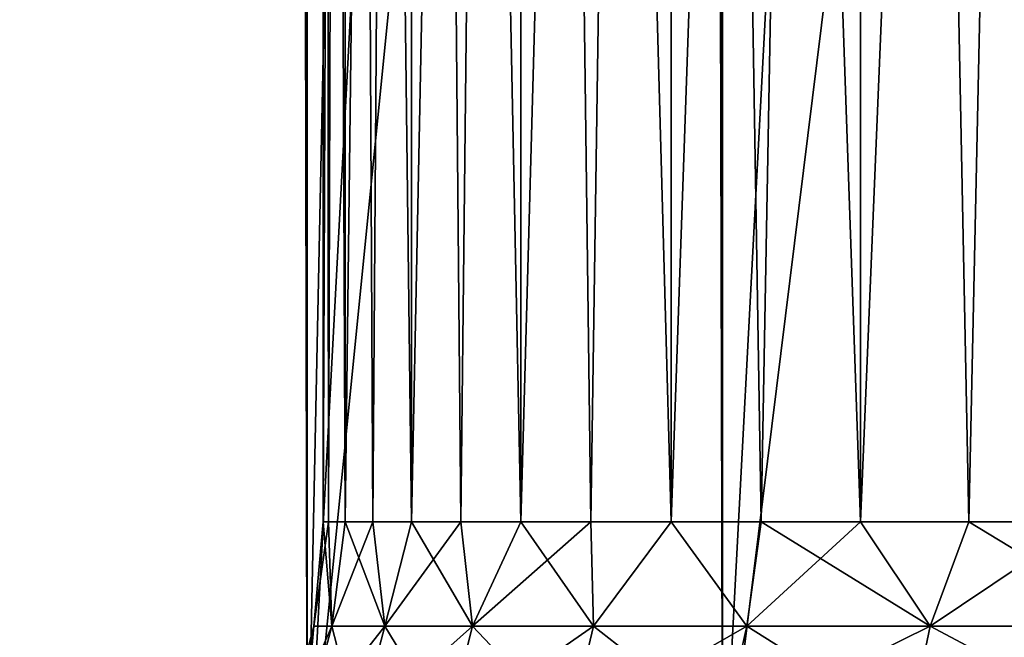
# Model space of a CAD drawing. Extents: x -265 to 265, y 0 to 607.
# Tile 4 of 256: x -260.3 to -257.05, y 1.62 to 3.66. Entities that reach past the tile are written whole.
import ezdxf

# ---------------------------------------------------------------- set-up
doc = ezdxf.new("R2010")
doc.units = 0
doc.header["$LTSCALE"] = 26.699852
for name, color, linetype in [('43', 7, 'CONTINUOUS'), ('44', 7, 'CONTINUOUS'), ('68', 7, 'CONTINUOUS'), ('69', 7, 'CONTINUOUS'), ('70', 7, 'CONTINUOUS'), ('71', 7, 'CONTINUOUS')]:
    doc.layers.add(name, color=color, linetype=linetype)

msp = doc.modelspace()

# ---------------------------------------------------------------- linework, layer by layer
at = {"layer": '43', "color": 7, "linetype": 'CONTINUOUS'}
for points in [[(-260.6066, 1, 10.6066), (-259.3523, 1, 11.7275), (-260.6066, 599, 10.6066), (-260.6066, 1, 10.6066)], [(-260.6066, 599, 10.6066), (-259.3523, 1, 11.7275), (-259.3523, 599, 11.7275), (-260.6066, 599, 10.6066)], [(-259.3523, 1, 11.7275), (-257.9805, 1, 12.7009), (-259.3523, 599, 11.7275), (-259.3523, 1, 11.7275)], [(-259.3523, 599, 11.7275), (-257.9805, 1, 12.7009), (-257.9805, 599, 12.7009), (-259.3523, 599, 11.7275)], [(-257.9805, 1, 12.7009), (-256.5083, 1, 13.5145), (-257.9805, 599, 12.7009), (-257.9805, 1, 12.7009)], [(-257.9805, 599, 12.7009), (-256.5083, 1, 13.5145), (-256.5083, 599, 13.5145), (-257.9805, 599, 12.7009)]]:
    msp.add_3dface(points, dxfattribs=at)
at = {"layer": '44', "color": 7, "linetype": 'CONTINUOUS'}
for points in [[(-260.6066, 1, -10.6066), (-260.6066, 599, -10.6066), (-259.75, 580, -11.399), (-260.6066, 1, -10.6066)], [(-260.6066, 1, -10.6066), (-259.75, 580, -11.399), (-259.75, 20, -11.399), (-260.6066, 1, -10.6066)], [(-259.7088, 19.1049, -11.4341), (-260.6066, 1, -10.6066), (-259.75, 20, -11.399), (-259.7088, 19.1049, -11.4341)], [(-259.5823, 18.1994, -11.5404), (-260.6066, 1, -10.6066), (-259.7088, 19.1049, -11.4341), (-259.5823, 18.1994, -11.5404)], [(-259.3615, 17.2751, -11.7202), (-260.6066, 1, -10.6066), (-259.5823, 18.1994, -11.5404), (-259.3615, 17.2751, -11.7202)], [(-259.3523, 1, -11.7275), (-260.6066, 1, -10.6066), (-259.3615, 17.2751, -11.7202), (-259.3523, 1, -11.7275)], [(-259.0334, 16.3313, -11.9748), (-259.3523, 1, -11.7275), (-259.3615, 17.2751, -11.7202), (-259.0334, 16.3313, -11.9748)], [(-258.585, 15.3782, -12.3003), (-259.3523, 1, -11.7275), (-259.0334, 16.3313, -11.9748), (-258.585, 15.3782, -12.3003)], [(-258.0097, 14.4405, -12.6825), (-259.3523, 1, -11.7275), (-258.585, 15.3782, -12.3003), (-258.0097, 14.4405, -12.6825)], [(-257.9805, 1, -12.7009), (-259.3523, 1, -11.7275), (-258.0097, 14.4405, -12.6825), (-257.9805, 1, -12.7009)], [(-257.3159, 13.5548, -13.095), (-257.9805, 1, -12.7009), (-258.0097, 14.4405, -12.6825), (-257.3159, 13.5548, -13.095)], [(-256.5251, 12.7553, -13.5064), (-257.9805, 1, -12.7009), (-257.3159, 13.5548, -13.095), (-256.5251, 12.7553, -13.5064)], [(-256.5083, 1, -13.5145), (-257.9805, 1, -12.7009), (-256.5251, 12.7553, -13.5064), (-256.5083, 1, -13.5145)]]:
    msp.add_3dface(points, dxfattribs=at)
at = {"layer": '68', "color": 7, "linetype": 'CONTINUOUS'}
for points in [[(-259.3, 20), (-259.2267, 20, 1.1656), (-259.3, 2), (-259.3, 20)], [(-259.3, 2), (-259.2267, 20, 1.1656), (-259.2816, 2, 0.584), (-259.3, 2)], [(-259.2816, 2, 0.584), (-259.2267, 20, 1.1656), (-259.2267, 2, 1.1656), (-259.2816, 2, 0.584)], [(-259.2267, 20, 1.1656), (-259.0078, 20, 2.3128), (-259.2267, 2, 1.1656), (-259.2267, 20, 1.1656)], [(-259.2267, 2, 1.1656), (-259.0078, 20, 2.3128), (-259.1353, 2, 1.7426), (-259.2267, 2, 1.1656)], [(-259.1353, 2, 1.7426), (-259.0078, 20, 2.3128), (-259.0078, 2, 2.3128), (-259.1353, 2, 1.7426)], [(-259.0078, 20, 2.3128), (-258.6469, 20, 3.4236), (-259.0078, 2, 2.3128), (-259.0078, 20, 2.3128)], [(-259.0078, 2, 2.3128), (-258.6469, 20, 3.4236), (-258.8448, 2, 2.8739), (-259.0078, 2, 2.3128)], [(-258.8448, 2, 2.8739), (-258.6469, 20, 3.4236), (-258.6469, 2, 3.4236), (-258.8448, 2, 2.8739)], [(-258.6469, 20, 3.4236), (-258.1497, 20, 4.4803), (-258.6469, 2, 3.4236), (-258.6469, 20, 3.4236)], [(-258.6469, 2, 3.4236), (-258.1497, 20, 4.4803), (-258.4149, 2, 3.9597), (-258.6469, 2, 3.4236)], [(-258.4149, 2, 3.9597), (-258.1497, 20, 4.4803), (-258.1497, 2, 4.4803), (-258.4149, 2, 3.9597)], [(-258.1497, 20, 4.4803), (-257.5239, 20, 5.4664), (-258.1497, 2, 4.4803), (-258.1497, 20, 4.4803)], [(-258.1497, 2, 4.4803), (-257.5239, 20, 5.4664), (-257.8522, 2, 4.9832), (-258.1497, 2, 4.4803)], [(-257.8522, 2, 4.9832), (-257.5239, 20, 5.4664), (-257.5239, 2, 5.4664), (-257.8522, 2, 4.9832)], [(-257.5239, 20, 5.4664), (-256.7794, 20, 6.3663), (-257.5239, 2, 5.4664), (-257.5239, 20, 5.4664)], [(-257.5239, 2, 5.4664), (-256.7794, 20, 6.3663), (-257.1658, 2, 5.928), (-257.5239, 2, 5.4664)], [(-257.1658, 2, 5.928), (-256.7794, 20, 6.3663), (-256.7794, 2, 6.3663), (-257.1658, 2, 5.928)]]:
    msp.add_3dface(points, dxfattribs=at)
at = {"layer": '69', "color": 7, "linetype": 'CONTINUOUS'}
for points in [[(-259.2267, 20, -1.1656), (-259.3, 20), (-259.2267, 2, -1.1656), (-259.2267, 20, -1.1656)], [(-259.3, 20), (-259.3, 2), (-259.2816, 2, -0.584), (-259.3, 20)], [(-259.2267, 2, -1.1656), (-259.3, 20), (-259.2816, 2, -0.584), (-259.2267, 2, -1.1656)], [(-259.0078, 20, -2.3128), (-259.2267, 20, -1.1656), (-259.0078, 2, -2.3128), (-259.0078, 20, -2.3128)], [(-259.0078, 2, -2.3128), (-259.2267, 20, -1.1656), (-259.1353, 2, -1.7426), (-259.0078, 2, -2.3128)], [(-259.1353, 2, -1.7426), (-259.2267, 20, -1.1656), (-259.2267, 2, -1.1656), (-259.1353, 2, -1.7426)], [(-258.6469, 20, -3.4236), (-259.0078, 20, -2.3128), (-258.6469, 2, -3.4236), (-258.6469, 20, -3.4236)], [(-258.6469, 2, -3.4236), (-259.0078, 20, -2.3128), (-258.8448, 2, -2.8739), (-258.6469, 2, -3.4236)], [(-258.8448, 2, -2.8739), (-259.0078, 20, -2.3128), (-259.0078, 2, -2.3128), (-258.8448, 2, -2.8739)], [(-258.1497, 20, -4.4803), (-258.6469, 20, -3.4236), (-258.1497, 2, -4.4803), (-258.1497, 20, -4.4803)], [(-258.1497, 2, -4.4803), (-258.6469, 20, -3.4236), (-258.4149, 2, -3.9597), (-258.1497, 2, -4.4803)], [(-258.4149, 2, -3.9597), (-258.6469, 20, -3.4236), (-258.6469, 2, -3.4236), (-258.4149, 2, -3.9597)], [(-257.5239, 20, -5.4664), (-258.1497, 20, -4.4803), (-257.5239, 2, -5.4664), (-257.5239, 20, -5.4664)], [(-257.5239, 2, -5.4664), (-258.1497, 20, -4.4803), (-257.8522, 2, -4.9832), (-257.5239, 2, -5.4664)], [(-257.8522, 2, -4.9832), (-258.1497, 20, -4.4803), (-258.1497, 2, -4.4803), (-257.8522, 2, -4.9832)], [(-256.7794, 20, -6.3663), (-257.5239, 20, -5.4664), (-256.7794, 2, -6.3663), (-256.7794, 20, -6.3663)], [(-256.7794, 2, -6.3663), (-257.5239, 20, -5.4664), (-257.1658, 2, -5.928), (-256.7794, 2, -6.3663)], [(-257.1658, 2, -5.928), (-257.5239, 20, -5.4664), (-257.5239, 2, -5.4664), (-257.1658, 2, -5.928)]]:
    msp.add_3dface(points, dxfattribs=at)
at = {"layer": '70', "color": 7, "linetype": 'CONTINUOUS'}
for points in [[(-259.3, 2), (-259.33, 1.6551), (-259.2713, 1.6551, -1.0446), (-259.3, 2)], [(-259.2816, 2, -0.584), (-259.3, 2), (-259.2713, 1.6551, -1.0446), (-259.2816, 2, -0.584)], [(-259.2267, 2, -1.1656), (-259.2816, 2, -0.584), (-259.2713, 1.6551, -1.0446), (-259.2267, 2, -1.1656)], [(-259.2267, 2, -1.1656), (-259.2713, 1.6551, -1.0446), (-259.096, 1.6551, -2.0761), (-259.2267, 2, -1.1656)], [(-259.1353, 2, -1.7426), (-259.2267, 2, -1.1656), (-259.096, 1.6551, -2.0761), (-259.1353, 2, -1.7426)], [(-259.0078, 2, -2.3128), (-259.1353, 2, -1.7426), (-259.096, 1.6551, -2.0761), (-259.0078, 2, -2.3128)], [(-259.0078, 2, -2.3128), (-259.096, 1.6551, -2.0761), (-258.8064, 1.6551, -3.0815), (-259.0078, 2, -2.3128)], [(-258.8448, 2, -2.8739), (-259.0078, 2, -2.3128), (-258.8064, 1.6551, -3.0815), (-258.8448, 2, -2.8739)], [(-258.6469, 2, -3.4236), (-258.8448, 2, -2.8739), (-258.8064, 1.6551, -3.0815), (-258.6469, 2, -3.4236)], [(-258.6469, 2, -3.4236), (-258.8064, 1.6551, -3.0815), (-258.406, 1.6551, -4.0481), (-258.6469, 2, -3.4236)], [(-258.4149, 2, -3.9597), (-258.6469, 2, -3.4236), (-258.406, 1.6551, -4.0481), (-258.4149, 2, -3.9597)], [(-258.1497, 2, -4.4803), (-258.4149, 2, -3.9597), (-258.406, 1.6551, -4.0481), (-258.1497, 2, -4.4803)], [(-258.1497, 2, -4.4803), (-258.406, 1.6551, -4.0481), (-257.8999, 1.6551, -4.9638), (-258.1497, 2, -4.4803)], [(-257.8522, 2, -4.9832), (-258.1497, 2, -4.4803), (-257.8999, 1.6551, -4.9638), (-257.8522, 2, -4.9832)], [(-257.8522, 2, -4.9832), (-257.8999, 1.6551, -4.9638), (-257.2945, 1.6551, -5.8171), (-257.8522, 2, -4.9832)], [(-257.5239, 2, -5.4664), (-257.8522, 2, -4.9832), (-257.2945, 1.6551, -5.8171), (-257.5239, 2, -5.4664)], [(-257.1658, 2, -5.928), (-257.5239, 2, -5.4664), (-257.2945, 1.6551, -5.8171), (-257.1658, 2, -5.928)], [(-257.1658, 2, -5.928), (-257.2945, 1.6551, -5.8171), (-256.5973, 1.6551, -6.5973), (-257.1658, 2, -5.928)], [(-256.7794, 2, -6.3663), (-257.1658, 2, -5.928), (-256.5973, 1.6551, -6.5973), (-256.7794, 2, -6.3663)], [(-259.4199, 1.3179), (-259.3607, 1.3179, -1.0547), (-259.33, 1.6551), (-259.4199, 1.3179)], [(-259.3607, 1.3179, -1.0547), (-259.1837, 1.3179, -2.0961), (-259.2713, 1.6551, -1.0446), (-259.3607, 1.3179, -1.0547)], [(-259.33, 1.6551), (-259.3607, 1.3179, -1.0547), (-259.2713, 1.6551, -1.0446), (-259.33, 1.6551)], [(-259.2713, 1.6551, -1.0446), (-259.1837, 1.3179, -2.0961), (-259.096, 1.6551, -2.0761), (-259.2713, 1.6551, -1.0446)], [(-259.1837, 1.3179, -2.0961), (-258.8913, 1.3179, -3.1112), (-259.096, 1.6551, -2.0761), (-259.1837, 1.3179, -2.0961)], [(-259.096, 1.6551, -2.0761), (-258.8913, 1.3179, -3.1112), (-258.8064, 1.6551, -3.0815), (-259.096, 1.6551, -2.0761)], [(-258.8913, 1.3179, -3.1112), (-258.487, 1.3179, -4.0871), (-258.8064, 1.6551, -3.0815), (-258.8913, 1.3179, -3.1112)], [(-258.8064, 1.6551, -3.0815), (-258.487, 1.3179, -4.0871), (-258.406, 1.6551, -4.0481), (-258.8064, 1.6551, -3.0815)], [(-258.487, 1.3179, -4.0871), (-257.9761, 1.3179, -5.0117), (-258.406, 1.6551, -4.0481), (-258.487, 1.3179, -4.0871)], [(-258.406, 1.6551, -4.0481), (-257.9761, 1.3179, -5.0117), (-257.8999, 1.6551, -4.9638), (-258.406, 1.6551, -4.0481)], [(-257.9761, 1.3179, -5.0117), (-257.3648, 1.3179, -5.8732), (-257.8999, 1.6551, -4.9638), (-257.9761, 1.3179, -5.0117)], [(-257.8999, 1.6551, -4.9638), (-257.3648, 1.3179, -5.8732), (-257.2945, 1.6551, -5.8171), (-257.8999, 1.6551, -4.9638)], [(-257.3648, 1.3179, -5.8732), (-256.6609, 1.3179, -6.6609), (-257.2945, 1.6551, -5.8171), (-257.3648, 1.3179, -5.8732)], [(-257.2945, 1.6551, -5.8171), (-256.6609, 1.3179, -6.6609), (-256.5973, 1.6551, -6.5973), (-257.2945, 1.6551, -5.8171)]]:
    msp.add_3dface(points, dxfattribs=at)
at = {"layer": '71', "color": 7, "linetype": 'CONTINUOUS'}
for points in [[(-259.3, 2), (-259.2816, 2, 0.584), (-259.33, 1.6551), (-259.3, 2)], [(-259.33, 1.6551), (-259.2816, 2, 0.584), (-259.2713, 1.6551, 1.0446), (-259.33, 1.6551)], [(-259.2816, 2, 0.584), (-259.2267, 2, 1.1656), (-259.2713, 1.6551, 1.0446), (-259.2816, 2, 0.584)], [(-259.2267, 2, 1.1656), (-259.1353, 2, 1.7426), (-259.2713, 1.6551, 1.0446), (-259.2267, 2, 1.1656)], [(-259.1353, 2, 1.7426), (-259.096, 1.6551, 2.0761), (-259.2713, 1.6551, 1.0446), (-259.1353, 2, 1.7426)], [(-259.1353, 2, 1.7426), (-259.0078, 2, 2.3128), (-259.096, 1.6551, 2.0761), (-259.1353, 2, 1.7426)], [(-259.0078, 2, 2.3128), (-258.8448, 2, 2.8739), (-259.096, 1.6551, 2.0761), (-259.0078, 2, 2.3128)], [(-258.8448, 2, 2.8739), (-258.8064, 1.6551, 3.0815), (-259.096, 1.6551, 2.0761), (-258.8448, 2, 2.8739)], [(-258.8448, 2, 2.8739), (-258.6469, 2, 3.4236), (-258.8064, 1.6551, 3.0815), (-258.8448, 2, 2.8739)], [(-258.6469, 2, 3.4236), (-258.4149, 2, 3.9597), (-258.8064, 1.6551, 3.0815), (-258.6469, 2, 3.4236)], [(-258.4149, 2, 3.9597), (-258.406, 1.6551, 4.0481), (-258.8064, 1.6551, 3.0815), (-258.4149, 2, 3.9597)], [(-258.4149, 2, 3.9597), (-258.1497, 2, 4.4803), (-258.406, 1.6551, 4.0481), (-258.4149, 2, 3.9597)], [(-258.1497, 2, 4.4803), (-257.8999, 1.6551, 4.9638), (-258.406, 1.6551, 4.0481), (-258.1497, 2, 4.4803)], [(-258.1497, 2, 4.4803), (-257.8522, 2, 4.9832), (-257.8999, 1.6551, 4.9638), (-258.1497, 2, 4.4803)], [(-257.8522, 2, 4.9832), (-257.5239, 2, 5.4664), (-257.8999, 1.6551, 4.9638), (-257.8522, 2, 4.9832)], [(-257.5239, 2, 5.4664), (-257.2945, 1.6551, 5.8171), (-257.8999, 1.6551, 4.9638), (-257.5239, 2, 5.4664)], [(-257.5239, 2, 5.4664), (-257.1658, 2, 5.928), (-257.2945, 1.6551, 5.8171), (-257.5239, 2, 5.4664)], [(-257.1658, 2, 5.928), (-256.7794, 2, 6.3663), (-257.2945, 1.6551, 5.8171), (-257.1658, 2, 5.928)], [(-256.7794, 2, 6.3663), (-256.5973, 1.6551, 6.5973), (-257.2945, 1.6551, 5.8171), (-256.7794, 2, 6.3663)], [(-259.4199, 1.3179), (-259.33, 1.6551), (-259.2713, 1.6551, 1.0446), (-259.4199, 1.3179)], [(-259.3607, 1.3179, 1.0547), (-259.4199, 1.3179), (-259.2713, 1.6551, 1.0446), (-259.3607, 1.3179, 1.0547)], [(-259.1837, 1.3179, 2.0961), (-259.3607, 1.3179, 1.0547), (-259.096, 1.6551, 2.0761), (-259.1837, 1.3179, 2.0961)], [(-259.096, 1.6551, 2.0761), (-259.3607, 1.3179, 1.0547), (-259.2713, 1.6551, 1.0446), (-259.096, 1.6551, 2.0761)], [(-258.8913, 1.3179, 3.1112), (-259.1837, 1.3179, 2.0961), (-258.8064, 1.6551, 3.0815), (-258.8913, 1.3179, 3.1112)], [(-258.8064, 1.6551, 3.0815), (-259.1837, 1.3179, 2.0961), (-259.096, 1.6551, 2.0761), (-258.8064, 1.6551, 3.0815)], [(-258.487, 1.3179, 4.0871), (-258.8913, 1.3179, 3.1112), (-258.406, 1.6551, 4.0481), (-258.487, 1.3179, 4.0871)], [(-258.406, 1.6551, 4.0481), (-258.8913, 1.3179, 3.1112), (-258.8064, 1.6551, 3.0815), (-258.406, 1.6551, 4.0481)], [(-257.9761, 1.3179, 5.0117), (-258.487, 1.3179, 4.0871), (-257.8999, 1.6551, 4.9638), (-257.9761, 1.3179, 5.0117)], [(-257.8999, 1.6551, 4.9638), (-258.487, 1.3179, 4.0871), (-258.406, 1.6551, 4.0481), (-257.8999, 1.6551, 4.9638)], [(-257.3648, 1.3179, 5.8732), (-257.9761, 1.3179, 5.0117), (-257.2945, 1.6551, 5.8171), (-257.3648, 1.3179, 5.8732)], [(-257.2945, 1.6551, 5.8171), (-257.9761, 1.3179, 5.0117), (-257.8999, 1.6551, 4.9638), (-257.2945, 1.6551, 5.8171)], [(-256.6609, 1.3179, 6.6609), (-257.3648, 1.3179, 5.8732), (-256.5973, 1.6551, 6.5973), (-256.6609, 1.3179, 6.6609)], [(-256.5973, 1.6551, 6.5973), (-257.3648, 1.3179, 5.8732), (-257.2945, 1.6551, 5.8171), (-256.5973, 1.6551, 6.5973)]]:
    msp.add_3dface(points, dxfattribs=at)

doc.saveas('drawing.dxf')
